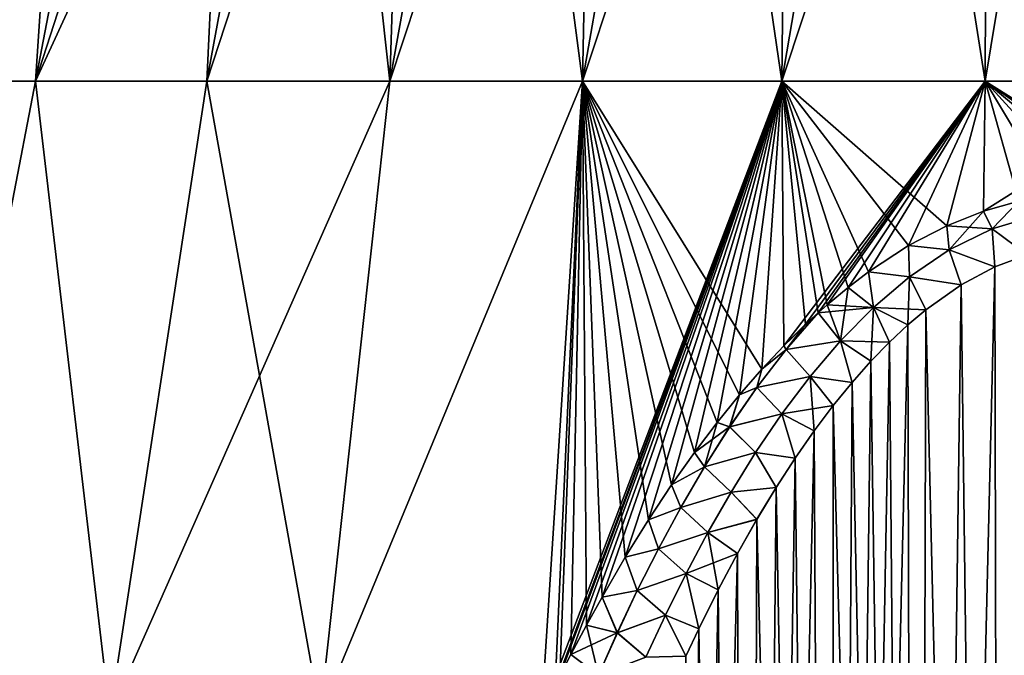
# Model space of a CAD drawing. Header units: metres. Extents: x -109 to 109, y -108 to 40.
# Tile 157 of 216: x 65.26 to 75.62, y -72.49 to -65.8. Entities that reach past the tile are written whole.
import ezdxf

# ---------------------------------------------------------------- set-up
doc = ezdxf.new("R2010")
doc.units = ezdxf.units.M
doc.layers.add('solid_K_24_42_18_000C86_XXX', color=7, linetype='CONTINUOUS')

msp = doc.modelspace()

# ---------------------------------------------------------------- linework, layer by layer
at = {"layer": 'solid_K_24_42_18_000C86_XXX'}
for points in [[(63.781166, -66.448959, -13.481174), (65.867188, -59.914131, -12.124364), (66.682922, -59.914131, -12.793825)], [(65.432236, -66.448959, -14.866587), (63.781166, -66.448959, -13.481174), (66.682922, -59.914131, -12.793825)], [(63.781166, -66.448959, -13.481174), (65.096977, -59.914131, -11.402987), (65.867188, -59.914131, -12.124364)], [(63.781166, -66.448959, 13.481174), (65.86718, -59.914131, 12.124363), (65.096977, -59.914131, 11.402986)], [(63.781166, -66.448959, 13.481174), (65.432236, -66.448959, 14.866587), (65.86718, -59.914131, 12.124363)], [(65.432236, -66.448959, -14.866587), (67.540703, -59.914131, -13.408504), (68.436852, -59.914131, -13.965764)], [(67.232979, -66.448959, -16.050953), (65.432236, -66.448959, -14.866587), (68.436852, -59.914131, -13.965764)], [(65.432236, -66.448959, -14.866587), (66.682922, -59.914131, -12.793825), (67.540703, -59.914131, -13.408504)], [(65.432236, -66.448959, 14.866587), (66.682922, -59.914131, 12.793825), (65.86718, -59.914131, 12.124363)], [(65.432236, -66.448959, 14.866587), (67.540703, -59.914131, 13.408504), (66.682922, -59.914131, 12.793825)], [(65.432236, -66.448959, 14.866587), (67.232979, -66.448959, 16.050953), (67.540703, -59.914131, 13.408504)], [(67.232979, -66.448959, -16.050953), (68.436852, -59.914131, -13.965764), (69.367523, -59.914131, -14.46322)], [(69.159042, -66.448959, -17.018257), (67.232979, -66.448959, -16.050953), (69.367523, -59.914131, -14.46322)], [(67.232979, -66.448959, 16.050953), (68.436852, -59.914131, 13.965764), (67.540703, -59.914131, 13.408504)], [(67.232979, -66.448959, 16.050953), (69.159042, -66.448959, 17.018257), (68.436852, -59.914131, 13.965764)], [(69.159042, -66.448959, 17.018257), (69.367523, -59.914131, 14.46322), (68.436852, -59.914131, 13.965764)], [(69.159042, -66.448959, -17.018257), (70.328735, -59.914131, -14.898741), (71.316376, -59.914131, -15.270462)], [(71.18438, -66.448959, -17.755419), (69.159042, -66.448959, -17.018257), (71.316376, -59.914131, -15.270462)], [(69.159042, -66.448959, -17.018257), (69.367523, -59.914131, -14.46322), (70.328735, -59.914131, -14.898741)], [(69.159042, -66.448959, 17.018257), (70.328735, -59.914131, 14.898741), (69.367523, -59.914131, 14.46322)], [(69.159042, -66.448959, 17.018257), (71.18438, -66.448959, 17.755419), (70.328735, -59.914131, 14.898741)], [(71.18438, -66.448959, 17.755419), (71.316376, -59.914131, 15.270462), (70.328735, -59.914131, 14.898741)], [(71.18438, -66.448959, -17.755419), (72.32621, -59.914131, -15.576793), (73.35392, -59.914131, -15.816422)], [(73.281593, -66.448959, -18.25247), (71.18438, -66.448959, -17.755419), (73.35392, -59.914131, -15.816422)], [(71.18438, -66.448959, -17.755419), (71.316376, -59.914131, -15.270462), (72.32621, -59.914131, -15.576793)], [(71.18438, -66.448959, 17.755419), (72.32621, -59.914131, 15.576793), (71.316376, -59.914131, 15.270462)], [(71.18438, -66.448959, 17.755419), (73.281593, -66.448959, 18.25247), (72.32621, -59.914131, 15.576793)], [(73.281593, -66.448959, 18.25247), (73.35392, -59.914131, 15.816422), (72.32621, -59.914131, 15.576793)], [(73.281593, -66.448959, -18.25247), (74.395103, -59.914131, -15.98832), (75.445297, -59.914131, -16.091755)], [(75.42234, -66.448959, -18.502687), (73.281593, -66.448959, -18.25247), (75.445297, -59.914131, -16.091755)], [(73.281593, -66.448959, -18.25247), (73.35392, -59.914131, -15.816422), (74.395103, -59.914131, -15.98832)], [(73.281593, -66.448959, 18.25247), (74.395103, -59.914131, 15.98832), (73.35392, -59.914131, 15.816422)], [(73.281593, -66.448959, 18.25247), (75.42234, -66.448959, 18.502687), (74.395103, -59.914131, 15.98832)], [(75.42234, -66.448959, 18.502687), (75.445297, -59.914131, 16.091755), (74.395103, -59.914131, 15.98832)], [(75.42234, -66.448959, -18.502687), (75.445297, -59.914131, -16.091755), (76.5, -59.914131, -16.126282)], [(77.57766, -66.448959, -18.502687), (75.42234, -66.448959, -18.502687), (76.5, -59.914131, -16.126282)], [(75.42234, -66.448959, 18.502687), (76.5, -59.914131, 16.126282), (75.445297, -59.914131, 16.091755)], [(75.42234, -66.448959, 18.502687), (77.57766, -66.448959, 18.502687), (76.5, -59.914131, 16.126282)], [(64.147537, -73.114449, -16.455627), (63.781166, -66.448959, -13.481174), (65.432236, -66.448959, -14.866587)], [(64.14772, -73.114449, 16.455765), (65.432236, -66.448959, 14.866587), (63.781166, -66.448959, 13.481174)], [(66.211884, -73.114449, -17.81925), (64.147537, -73.114449, -16.455627), (65.432236, -66.448959, -14.866587)], [(64.14772, -73.114449, 16.455765), (66.212021, -73.114449, 17.819326), (65.432236, -66.448959, 14.866587)], [(66.211884, -73.114449, -17.81925), (65.432236, -66.448959, -14.866587), (67.232979, -66.448959, -16.050953)], [(66.212021, -73.114449, 17.819326), (67.232979, -66.448959, 16.050953), (65.432236, -66.448959, 14.866587)], [(66.211884, -73.114449, -17.81925), (67.232979, -66.448959, -16.050953), (69.159042, -66.448959, -17.018257)], [(68.42498, -73.114449, -18.925247), (66.211884, -73.114449, -17.81925), (69.159042, -66.448959, -17.018257)], [(66.212021, -73.114449, 17.819326), (68.425049, -73.114449, 18.925276), (67.232979, -66.448959, 16.050953)], [(68.425049, -73.114449, 18.925276), (69.159042, -66.448959, 17.018257), (67.232979, -66.448959, 16.050953)], [(68.42498, -73.114449, -18.925247), (69.159042, -66.448959, -17.018257), (71.18438, -66.448959, -17.755419)], [(70.754135, -73.101585, -19.753729), (68.42498, -73.114449, -18.925247), (71.18438, -66.448959, -17.755419)], [(68.425049, -73.114449, 18.925276), (71.18438, -66.448959, 17.755419), (69.159042, -66.448959, 17.018257)], [(68.425049, -73.114449, 18.925276), (70.754135, -73.101585, 19.753729), (71.18438, -66.448959, 17.755419)], [(70.754135, -73.101585, -19.753729), (71.18438, -66.448959, -17.755419), (73.281593, -66.448959, -18.25247)], [(70.899536, -72.805962, -19.710169), (70.754135, -73.101585, -19.753729), (73.281593, -66.448959, -18.25247)], [(70.754135, -73.101585, 19.753729), (70.89946, -72.806122, 19.710192), (71.18438, -66.448959, 17.755419)], [(70.89946, -72.806122, 19.710192), (70.947601, -72.710411, 19.696037), (71.18438, -66.448959, 17.755419)], [(70.947601, -72.710411, -19.696037), (70.899536, -72.805962, -19.710169), (73.281593, -66.448959, -18.25247)], [(71.06369, -72.483795, -19.662399), (70.947601, -72.710411, -19.696037), (73.281593, -66.448959, -18.25247)], [(70.947601, -72.710411, 19.696037), (71.063606, -72.483948, 19.662422), (71.18438, -66.448959, 17.755419)], [(71.063606, -72.483948, 19.662422), (71.22757, -72.175011, 19.616465), (71.18438, -66.448959, 17.755419)], [(71.227654, -72.174858, -19.616442), (71.06369, -72.483795, -19.662399), (73.281593, -66.448959, -18.25247)], [(73.072525, -69.479836, 19.209618), (73.281593, -66.448959, 18.25247), (71.18438, -66.448959, 17.755419)], [(72.838211, -69.748985, 19.250654), (73.072525, -69.479836, 19.209618), (71.18438, -66.448959, 17.755419)], [(72.601669, -70.041557, 19.295248), (72.838211, -69.748985, 19.250654), (71.18438, -66.448959, 17.755419)], [(72.362717, -70.357613, 19.343174), (72.601669, -70.041557, 19.295248), (71.18438, -66.448959, 17.755419)], [(72.1222, -70.699066, 19.394979), (72.362717, -70.357613, 19.343174), (71.18438, -66.448959, 17.755419)], [(71.879776, -71.065498, 19.450232), (72.1222, -70.699066, 19.394979), (71.18438, -66.448959, 17.755419)], [(71.636124, -71.458778, 19.509413), (71.879776, -71.065498, 19.450232), (71.18438, -66.448959, 17.755419)], [(71.391357, -71.879295, 19.572409), (71.636124, -71.458778, 19.509413), (71.18438, -66.448959, 17.755419)], [(71.22757, -72.175011, 19.616465), (71.391357, -71.879295, 19.572409), (71.18438, -66.448959, 17.755419)], [(71.391441, -71.87915, -19.572388), (71.227654, -72.174858, -19.616442), (73.281593, -66.448959, -18.25247)], [(71.636208, -71.458641, -19.509392), (71.391441, -71.87915, -19.572388), (73.281593, -66.448959, -18.25247)], [(71.879852, -71.065376, -19.450212), (71.636208, -71.458641, -19.509392), (73.281593, -66.448959, -18.25247)], [(72.122284, -70.698952, -19.394962), (71.879852, -71.065376, -19.450212), (73.281593, -66.448959, -18.25247)], [(72.362793, -70.357506, -19.343159), (72.122284, -70.698952, -19.394962), (73.281593, -66.448959, -18.25247)], [(72.601746, -70.041458, -19.295235), (72.362793, -70.357506, -19.343159), (73.281593, -66.448959, -18.25247)], [(72.838287, -69.748901, -19.250641), (72.601746, -70.041458, -19.295235), (73.281593, -66.448959, -18.25247)], [(73.072594, -69.479759, -19.209606), (72.838287, -69.748901, -19.250641), (73.281593, -66.448959, -18.25247)], [(73.072525, -69.479836, 19.209618), (73.304169, -69.2332, 19.171974), (73.281593, -66.448959, 18.25247)], [(73.304237, -69.233131, -19.171963), (73.072594, -69.479759, -19.209606), (73.281593, -66.448959, -18.25247)], [(73.304237, -69.233131, -19.171963), (73.281593, -66.448959, -18.25247), (75.42234, -66.448959, -18.502687)], [(75.01841, -67.968979, 18.977913), (75.42234, -66.448959, 18.502687), (73.281593, -66.448959, 18.25247)], [(74.616341, -68.179192, 19.010242), (75.01841, -67.968979, 18.977913), (73.281593, -66.448959, 18.25247)], [(74.196068, -68.454781, 19.052649), (74.616341, -68.179192, 19.010242), (73.281593, -66.448959, 18.25247)], [(73.97908, -68.619301, 19.077869), (74.196068, -68.454781, 19.052649), (73.281593, -66.448959, 18.25247)], [(73.757996, -68.803772, 19.106249), (73.97908, -68.619301, 19.077869), (73.281593, -66.448959, 18.25247)], [(73.664879, -68.885956, 19.118813), (73.757996, -68.803772, 19.106249), (73.281593, -66.448959, 18.25247)], [(73.532555, -69.007759, 19.137411), (73.664879, -68.885956, 19.118813), (73.281593, -66.448959, 18.25247)], [(73.304169, -69.2332, 19.171974), (73.532555, -69.007759, 19.137411), (73.281593, -66.448959, 18.25247)], [(73.532616, -69.007706, -19.137402), (73.304237, -69.233131, -19.171963), (75.42234, -66.448959, -18.502687)], [(73.664886, -68.885948, -19.118811), (73.532616, -69.007706, -19.137402), (75.42234, -66.448959, -18.502687)], [(73.758041, -68.803726, -19.106243), (73.664886, -68.885948, -19.118811), (75.42234, -66.448959, -18.502687)], [(73.979118, -68.619278, -19.077866), (73.758041, -68.803726, -19.106243), (75.42234, -66.448959, -18.502687)], [(74.196098, -68.454765, -19.052645), (73.979118, -68.619278, -19.077866), (75.42234, -66.448959, -18.502687)], [(74.616371, -68.179176, -19.010241), (74.196098, -68.454765, -19.052645), (75.42234, -66.448959, -18.502687)], [(75.01844, -67.968956, -18.977909), (74.616371, -68.179176, -19.010241), (75.42234, -66.448959, -18.502687)], [(75.01841, -67.968979, 18.977913), (75.403694, -67.81562, 18.95435), (75.42234, -66.448959, 18.502687)], [(75.403732, -67.815613, -18.95435), (75.01844, -67.968956, -18.977909), (75.42234, -66.448959, -18.502687)], [(75.403694, -67.81562, 18.95435), (75.776321, -67.711311, 18.938322), (75.42234, -66.448959, 18.502687)], [(75.403732, -67.815613, -18.95435), (75.42234, -66.448959, -18.502687), (77.57766, -66.448959, -18.502687)], [(75.77636, -67.711296, -18.938318), (75.403732, -67.815613, -18.95435), (77.57766, -66.448959, -18.502687)], [(77.596268, -67.815613, 18.95435), (77.57766, -66.448959, 18.502687), (75.42234, -66.448959, 18.502687)], [(77.22364, -67.711296, 18.938318), (77.596268, -67.815613, 18.95435), (75.42234, -66.448959, 18.502687)], [(76.859734, -67.650574, 18.928953), (77.22364, -67.711296, 18.938318), (75.42234, -66.448959, 18.502687)], [(76.499985, -67.630646, 18.925873), (76.859734, -67.650574, 18.928953), (75.42234, -66.448959, 18.502687)], [(76.140228, -67.650574, 18.928951), (76.499985, -67.630646, 18.925873), (75.42234, -66.448959, 18.502687)], [(75.776321, -67.711311, 18.938322), (76.140228, -67.650574, 18.928951), (75.42234, -66.448959, 18.502687)], [(75.49688, -68.001076, 19.007999), (75.776321, -67.711311, 18.938322), (75.403694, -67.81562, 18.95435)], [(75.496887, -68.001114, -19.008007), (75.403732, -67.815613, -18.95435), (75.77636, -67.711296, -18.938318)], [(75.49688, -68.001076, 19.007999), (75.98745, -67.854355, 18.982574), (75.776321, -67.711311, 18.938322)], [(75.496887, -68.001114, -19.008007), (75.77636, -67.711296, -18.938318), (75.987434, -67.85437, -18.982578)], [(75.49688, -68.001076, 19.007999), (75.403694, -67.81562, 18.95435), (75.01841, -67.968979, 18.977913)], [(75.042038, -68.224792, -19.046524), (75.01844, -67.968956, -18.977909), (75.403732, -67.815613, -18.95435)], [(75.042038, -68.224792, -19.046524), (75.403732, -67.815613, -18.95435), (75.496887, -68.001114, -19.008007)], [(75.49688, -68.001076, 19.007999), (75.862671, -68.274651, 19.037741), (75.98745, -67.854355, 18.982574)], [(75.496887, -68.001114, -19.008007), (75.987434, -67.85437, -18.982578), (75.86293, -68.274567, -19.037727)], [(75.042023, -68.224754, 19.046515), (75.01841, -67.968979, 18.977913), (74.616341, -68.179192, 19.010242)], [(75.042038, -68.224792, -19.046524), (74.616371, -68.179176, -19.010241), (75.01844, -67.968956, -18.977909)], [(75.042023, -68.224754, 19.046515), (75.49688, -68.001076, 19.007999), (75.01841, -67.968979, 18.977913)], [(75.042023, -68.224754, 19.046515), (75.525085, -68.400703, 19.057285), (75.49688, -68.001076, 19.007999)], [(75.042038, -68.224792, -19.046524), (75.496887, -68.001114, -19.008007), (75.525345, -68.400597, -19.057268)], [(75.49688, -68.001076, 19.007999), (75.525085, -68.400703, 19.057285), (75.862671, -68.274651, 19.037741)], [(75.496887, -68.001114, -19.008007), (75.86293, -68.274567, -19.037727), (75.525345, -68.400597, -19.057268)], [(74.625862, -68.50592, 19.094536), (74.616341, -68.179192, 19.010242), (74.196068, -68.454781, 19.052649)], [(74.625893, -68.505981, -19.094547), (74.196098, -68.454765, -19.052645), (74.616371, -68.179176, -19.010241)], [(74.625862, -68.50592, 19.094536), (75.042023, -68.224754, 19.046515), (74.616341, -68.179192, 19.010242)], [(74.625893, -68.505981, -19.094547), (74.616371, -68.179176, -19.010241), (75.042038, -68.224792, -19.046524)], [(74.625862, -68.50592, 19.094536), (75.169701, -68.590988, 19.086748), (75.042023, -68.224754, 19.046515)], [(74.625893, -68.505981, -19.094547), (75.042038, -68.224792, -19.046524), (75.169937, -68.590843, -19.086725)], [(75.042023, -68.224754, 19.046515), (75.169701, -68.590988, 19.086748), (75.525085, -68.400703, 19.057285)], [(75.042038, -68.224792, -19.046524), (75.525345, -68.400597, -19.057268), (75.169937, -68.590843, -19.086725)], [(75.599472, -102.810677, -20.255026), (75.86293, -68.274567, -19.037727), (76.185623, -68.20356, -19.026711)], [(76.499825, -102.831833, -20.23321), (75.599472, -102.810677, -20.255026), (76.185623, -68.20356, -19.026711)], [(75.599808, -102.810699, 20.255009), (75.862671, -68.274651, 19.037741), (75.525085, -68.400703, 19.057285)], [(75.599472, -102.810677, -20.255026), (75.525345, -68.400597, -19.057268), (75.86293, -68.274567, -19.037727)], [(75.599808, -102.810699, 20.255009), (76.500175, -102.831833, 20.23321), (75.862671, -68.274651, 19.037741)], [(74.246376, -68.828781, 19.149183), (74.196068, -68.454781, 19.052649), (73.97908, -68.619301, 19.077869)], [(74.246429, -68.828842, -19.149195), (73.979118, -68.619278, -19.077866), (74.196098, -68.454765, -19.052645)], [(74.246376, -68.828781, 19.149183), (74.625862, -68.50592, 19.094536), (74.196068, -68.454781, 19.052649)], [(74.246429, -68.828842, -19.149195), (74.196098, -68.454765, -19.052645), (74.625893, -68.505981, -19.094547)], [(74.699715, -102.746971, -20.320557), (75.169937, -68.590843, -19.086725), (75.525345, -68.400597, -19.057268)], [(75.599472, -102.810677, -20.255026), (74.699715, -102.746971, -20.320557), (75.525345, -68.400597, -19.057268)], [(75.599808, -102.810699, 20.255009), (75.525085, -68.400703, 19.057285), (75.169701, -68.590988, 19.086748)], [(74.246376, -68.828781, 19.149183), (74.797798, -68.854019, 19.127394), (74.625862, -68.50592, 19.094536)], [(74.246429, -68.828842, -19.149195), (74.625893, -68.505981, -19.094547), (74.607101, -69.01445, -19.152147)], [(74.625893, -68.505981, -19.094547), (74.798035, -68.853828, -19.127365), (74.607101, -69.01445, -19.152147)], [(74.625862, -68.50592, 19.094536), (74.797798, -68.854019, 19.127394), (75.169701, -68.590988, 19.086748)], [(74.625893, -68.505981, -19.094547), (75.169937, -68.590843, -19.086725), (74.798035, -68.853828, -19.127365)], [(74.246376, -68.828781, 19.149183), (73.97908, -68.619301, 19.077869), (73.757996, -68.803772, 19.106249)], [(73.899033, -69.181953, -19.208414), (73.758041, -68.803726, -19.106243), (73.979118, -68.619278, -19.077866)], [(73.899033, -69.181953, -19.208414), (73.979118, -68.619278, -19.077866), (74.246429, -68.828842, -19.149195)], [(74.699715, -102.746971, -20.320557), (74.798035, -68.853828, -19.127365), (75.169937, -68.590843, -19.086725)], [(75.599808, -102.810699, 20.255009), (75.169701, -68.590988, 19.086748), (74.797798, -68.854019, 19.127394)], [(74.246376, -68.828781, 19.149183), (73.757996, -68.803772, 19.106249), (73.664879, -68.885956, 19.118813)], [(73.898972, -69.181885, 19.208403), (74.246376, -68.828781, 19.149183), (73.664879, -68.885956, 19.118813)], [(73.899033, -69.181953, -19.208414), (73.664886, -68.885948, -19.118811), (73.758041, -68.803726, -19.106243)], [(73.898972, -69.181885, 19.208403), (74.41375, -69.195549, 19.179989), (74.246376, -68.828781, 19.149183)], [(73.899033, -69.181953, -19.208414), (74.246429, -68.828842, -19.149195), (74.218857, -69.396339, -19.210836)], [(74.246429, -68.828842, -19.149195), (74.413994, -69.195305, -19.179951), (74.218857, -69.396339, -19.210836)], [(74.246376, -68.828781, 19.149183), (74.41375, -69.195549, 19.179989), (74.606857, -69.014671, 19.152182)], [(74.246376, -68.828781, 19.149183), (74.606857, -69.014671, 19.152182), (74.797798, -68.854019, 19.127394)], [(74.246429, -68.828842, -19.149195), (74.607101, -69.01445, -19.152147), (74.413994, -69.195305, -19.179951)], [(74.699997, -102.746994, 20.320528), (74.797798, -68.854019, 19.127394), (74.606857, -69.014671, 19.152182)], [(74.699715, -102.746971, -20.320557), (74.607101, -69.01445, -19.152147), (74.798035, -68.853828, -19.127365)], [(74.699997, -102.746994, 20.320528), (75.599808, -102.810699, 20.255009), (74.797798, -68.854019, 19.127394)], [(73.304169, -69.2332, 19.171974), (73.664879, -68.885956, 19.118813), (73.532555, -69.007759, 19.137411)], [(73.327805, -69.272659, 19.187803), (73.664879, -68.885956, 19.118813), (73.304169, -69.2332, 19.171974)], [(73.898972, -69.181885, 19.208403), (73.664879, -68.885956, 19.118813), (73.327805, -69.272659, 19.187803)], [(73.32782, -69.272659, -19.187807), (73.532616, -69.007706, -19.137402), (73.664886, -68.885948, -19.118811)], [(73.32782, -69.272659, -19.187807), (73.664886, -68.885948, -19.118811), (73.899033, -69.181953, -19.208414)], [(73.32782, -69.272659, -19.187807), (73.304237, -69.233131, -19.171963), (73.532616, -69.007706, -19.137402)], [(73.801582, -102.640305, -20.430058), (74.413994, -69.195305, -19.179951), (74.607101, -69.01445, -19.152147)], [(74.699715, -102.746971, -20.320557), (73.801582, -102.640305, -20.430058), (74.607101, -69.01445, -19.152147)], [(74.699997, -102.746994, 20.320528), (74.606857, -69.014671, 19.152182), (74.41375, -69.195549, 19.179989)], [(73.579216, -69.557587, 19.270828), (73.898972, -69.181885, 19.208403), (73.327805, -69.272659, 19.187803)], [(73.32782, -69.272659, -19.187807), (73.899033, -69.181953, -19.208414), (73.5793, -69.557655, -19.27084)], [(73.579216, -69.557587, 19.270828), (74.021889, -69.618805, 19.24489), (73.898972, -69.181885, 19.208403)], [(73.5793, -69.557655, -19.27084), (73.899033, -69.181953, -19.208414), (74.022133, -69.618523, -19.244846)], [(73.801582, -102.640305, -20.430058), (74.218857, -69.396339, -19.210836), (74.413994, -69.195305, -19.179951)], [(73.898972, -69.181885, 19.208403), (74.021889, -69.618805, 19.24489), (74.218613, -69.396606, 19.210876)], [(73.898972, -69.181885, 19.208403), (74.218613, -69.396606, 19.210876), (74.41375, -69.195549, 19.179989)], [(73.899033, -69.181953, -19.208414), (74.218857, -69.396339, -19.210836), (74.022133, -69.618523, -19.244846)], [(74.699997, -102.746994, 20.320528), (74.41375, -69.195549, 19.179989), (74.218613, -69.396606, 19.210876)], [(73.019424, -69.673134, 19.258472), (73.327805, -69.272659, 19.187803), (73.072525, -69.479836, 19.209618)], [(73.579216, -69.557587, 19.270828), (73.327805, -69.272659, 19.187803), (73.019424, -69.673134, 19.258472)], [(73.019455, -69.673141, -19.25848), (73.072594, -69.479759, -19.209606), (73.32782, -69.272659, -19.187807)], [(73.019455, -69.673141, -19.25848), (73.32782, -69.272659, -19.187807), (73.5793, -69.557655, -19.27084)], [(73.327805, -69.272659, 19.187803), (73.304169, -69.2332, 19.171974), (73.072525, -69.479836, 19.209618)], [(73.32782, -69.272659, -19.187807), (73.072594, -69.479759, -19.209606), (73.304237, -69.233131, -19.171963)], [(73.801582, -102.640305, -20.430058), (74.022133, -69.618523, -19.244846), (74.218857, -69.396339, -19.210836)], [(74.699997, -102.746994, 20.320528), (74.218613, -69.396606, 19.210876), (74.021889, -69.618805, 19.24489)], [(73.019424, -69.673134, 19.258472), (73.072525, -69.479836, 19.209618), (72.838211, -69.748985, 19.250654)], [(73.019455, -69.673141, -19.25848), (72.838287, -69.748901, -19.250641), (73.072594, -69.479759, -19.209606)], [(73.282997, -69.95034, 19.335495), (73.579216, -69.557587, 19.270828), (73.019424, -69.673134, 19.258472)], [(73.019455, -69.673141, -19.25848), (73.5793, -69.557655, -19.27084), (73.283096, -69.950424, -19.335506)], [(73.282997, -69.95034, 19.335495), (73.823753, -69.862259, 19.282072), (73.579216, -69.557587, 19.270828)], [(73.283096, -69.950424, -19.335506), (73.5793, -69.557655, -19.27084), (73.624649, -70.127441, -19.32243)], [(73.579216, -69.557587, 19.270828), (73.823753, -69.862259, 19.282072), (74.021889, -69.618805, 19.24489)], [(73.5793, -69.557655, -19.27084), (74.022133, -69.618523, -19.244846), (73.82399, -69.861954, -19.282026)], [(73.5793, -69.557655, -19.27084), (73.82399, -69.861954, -19.282026), (73.624649, -70.127441, -19.32243)], [(72.733894, -70.085258, 19.33037), (73.019424, -69.673134, 19.258472), (72.838211, -69.748985, 19.250654)], [(73.282997, -69.95034, 19.335495), (73.019424, -69.673134, 19.258472), (72.733894, -70.085258, 19.33037)], [(72.73394, -70.085274, -19.330381), (72.838287, -69.748901, -19.250641), (73.019455, -69.673141, -19.25848)], [(72.73394, -70.085274, -19.330381), (73.019455, -69.673141, -19.25848), (73.283096, -69.950424, -19.335506)], [(73.801582, -102.640305, -20.430058), (73.82399, -69.861954, -19.282026), (74.022133, -69.618523, -19.244846)], [(74.699997, -102.746994, 20.320528), (74.021889, -69.618805, 19.24489), (73.823753, -69.862259, 19.282072)], [(72.733894, -70.085258, 19.33037), (72.838211, -69.748985, 19.250654), (72.601669, -70.041557, 19.295248)], [(72.73394, -70.085274, -19.330381), (72.601746, -70.041458, -19.295235), (72.838287, -69.748901, -19.250641)], [(73.282997, -69.95034, 19.335495), (73.62442, -70.127762, 19.322477), (73.823753, -69.862259, 19.282072)], [(73.801819, -102.640335, 20.430023), (73.823753, -69.862259, 19.282072), (73.62442, -70.127762, 19.322477)], [(73.801582, -102.640305, -20.430058), (73.624649, -70.127441, -19.32243), (73.82399, -69.861954, -19.282026)], [(73.801819, -102.640335, 20.430023), (74.699997, -102.746994, 20.320528), (73.823753, -69.862259, 19.282072)], [(73.007088, -70.356506, 19.401764), (73.282997, -69.95034, 19.335495), (72.733894, -70.085258, 19.33037)], [(72.73394, -70.085274, -19.330381), (73.283096, -69.950424, -19.335506), (73.007202, -70.35659, -19.401773)], [(73.007088, -70.356506, 19.401764), (73.424049, -70.415619, 19.366138), (73.282997, -69.95034, 19.335495)], [(73.007202, -70.35659, -19.401773), (73.283096, -69.950424, -19.335506), (73.424271, -70.415283, -19.366087)], [(73.282997, -69.95034, 19.335495), (73.424049, -70.415619, 19.366138), (73.62442, -70.127762, 19.322477)], [(73.283096, -69.950424, -19.335506), (73.624649, -70.127441, -19.32243), (73.424271, -70.415283, -19.366087)], [(72.733894, -70.085258, 19.33037), (72.601669, -70.041557, 19.295248), (72.362717, -70.357613, 19.343174)], [(72.467827, -70.506592, 19.403051), (72.733894, -70.085258, 19.33037), (72.362717, -70.357613, 19.343174)], [(72.467896, -70.506622, -19.403065), (72.362793, -70.357506, -19.343159), (72.601746, -70.041458, -19.295235)], [(73.007088, -70.356506, 19.401764), (72.733894, -70.085258, 19.33037), (72.467827, -70.506592, 19.403051)], [(72.467896, -70.506622, -19.403065), (72.601746, -70.041458, -19.295235), (72.73394, -70.085274, -19.330381)], [(72.467896, -70.506622, -19.403065), (72.73394, -70.085274, -19.330381), (73.007202, -70.35659, -19.401773)], [(72.906021, -102.490112, -20.583942), (73.424271, -70.415283, -19.366087), (73.624649, -70.127441, -19.32243)], [(73.801582, -102.640305, -20.430058), (72.906021, -102.490112, -20.583942), (73.624649, -70.127441, -19.32243)], [(73.801819, -102.640335, 20.430023), (73.62442, -70.127762, 19.322477), (73.424049, -70.415619, 19.366138)], [(72.467827, -70.506592, 19.403051), (72.362717, -70.357613, 19.343174), (72.1222, -70.699066, 19.394979)], [(72.467896, -70.506622, -19.403065), (72.122284, -70.698952, -19.394962), (72.362793, -70.357506, -19.343159)], [(72.748718, -70.773308, 19.46916), (73.007088, -70.356506, 19.401764), (72.467827, -70.506592, 19.403051)], [(72.467896, -70.506622, -19.403065), (73.007202, -70.35659, -19.401773), (72.748848, -70.773399, -19.469168)], [(72.748718, -70.773308, 19.46916), (73.22274, -70.726509, 19.413111), (73.007088, -70.356506, 19.401764)], [(72.748848, -70.773399, -19.469168), (73.007202, -70.35659, -19.401773), (73.222961, -70.726166, -19.413057)], [(72.906021, -102.490112, -20.583942), (73.222961, -70.726166, -19.413057), (73.424271, -70.415283, -19.366087)], [(73.007088, -70.356506, 19.401764), (73.22274, -70.726509, 19.413111), (73.424049, -70.415619, 19.366138)], [(73.007202, -70.35659, -19.401773), (73.424271, -70.415283, -19.366087), (73.222961, -70.726166, -19.413057)], [(73.801819, -102.640335, 20.430023), (73.424049, -70.415619, 19.366138), (73.22274, -70.726509, 19.413111)], [(72.218521, -70.935318, 19.4762), (72.467827, -70.506592, 19.403051), (72.1222, -70.699066, 19.394979)], [(72.218605, -70.935349, -19.476217), (72.122284, -70.698952, -19.394962), (72.467896, -70.506622, -19.403065)], [(72.748718, -70.773308, 19.46916), (72.467827, -70.506592, 19.403051), (72.218521, -70.935318, 19.4762)], [(72.218605, -70.935349, -19.476217), (72.467896, -70.506622, -19.403065), (72.748848, -70.773399, -19.469168)], [(72.218521, -70.935318, 19.4762), (72.1222, -70.699066, 19.394979), (71.879776, -71.065498, 19.450232)], [(72.218605, -70.935349, -19.476217), (71.879852, -71.065376, -19.450212), (72.122284, -70.698952, -19.394962)], [(72.748718, -70.773308, 19.46916), (73.020645, -71.061111, 19.463436), (73.22274, -70.726509, 19.413111)], [(72.748848, -70.773399, -19.469168), (73.222961, -70.726166, -19.413057), (73.020859, -71.060745, -19.463381)], [(72.906021, -102.490112, -20.583942), (73.020859, -71.060745, -19.463381), (73.222961, -70.726166, -19.413057)], [(73.801819, -102.640335, 20.430023), (73.22274, -70.726509, 19.413111), (73.020645, -71.061111, 19.463436)], [(72.505684, -71.198769, 19.537342), (72.748718, -70.773308, 19.46916), (72.218521, -70.935318, 19.4762)], [(72.218605, -70.935349, -19.476217), (72.748848, -70.773399, -19.469168), (72.505836, -71.19886, -19.537348)], [(72.505684, -71.198769, 19.537342), (73.020645, -71.061111, 19.463436), (72.748718, -70.773308, 19.46916)], [(72.505836, -71.19886, -19.537348), (72.748848, -70.773399, -19.469168), (73.020859, -71.060745, -19.463381)], [(71.983932, -71.370224, 19.549591), (72.218521, -70.935318, 19.4762), (71.879776, -71.065498, 19.450232)], [(71.984032, -71.370262, -19.549612), (71.879852, -71.065376, -19.450212), (72.218605, -70.935349, -19.476217)], [(72.505684, -71.198769, 19.537342), (72.218521, -70.935318, 19.4762), (71.983932, -71.370224, 19.549591)], [(71.984032, -71.370262, -19.549612), (72.218605, -70.935349, -19.476217), (72.505836, -71.19886, -19.537348)], [(71.983932, -71.370224, 19.549591), (71.879776, -71.065498, 19.450232), (71.636124, -71.458778, 19.509413)], [(71.984032, -71.370262, -19.549612), (71.636208, -71.458641, -19.509392), (71.879852, -71.065376, -19.450212)], [(72.505684, -71.198769, 19.537342), (72.817818, -71.419891, 19.517162), (73.020645, -71.061111, 19.463436)], [(72.505836, -71.19886, -19.537348), (73.020859, -71.060745, -19.463381), (72.818024, -71.419518, -19.517107)], [(72.906212, -102.49015, 20.583906), (73.020645, -71.061111, 19.463436), (72.817818, -71.419891, 19.517162)], [(72.906021, -102.490112, -20.583942), (72.818024, -71.419518, -19.517107), (73.020859, -71.060745, -19.463381)], [(72.906212, -102.49015, 20.583906), (73.801819, -102.640335, 20.430023), (73.020645, -71.061111, 19.463436)], [(72.276237, -71.631432, 19.606058), (72.505684, -71.198769, 19.537342), (71.983932, -71.370224, 19.549591)], [(71.984032, -71.370262, -19.549612), (72.505836, -71.19886, -19.537348), (72.276398, -71.631531, -19.606062)], [(72.276237, -71.631432, 19.606058), (72.817818, -71.419891, 19.517162), (72.505684, -71.198769, 19.537342)], [(72.276398, -71.631531, -19.606062), (72.505836, -71.19886, -19.537348), (72.614594, -71.803673, -19.574287)], [(72.505836, -71.19886, -19.537348), (72.818024, -71.419518, -19.517107), (72.614594, -71.803673, -19.574287)], [(71.762215, -71.810234, 19.623055), (71.983932, -71.370224, 19.549591), (71.636124, -71.458778, 19.509413)], [(71.762329, -71.810272, -19.623075), (71.636208, -71.458641, -19.509392), (71.984032, -71.370262, -19.549612)], [(72.276237, -71.631432, 19.606058), (71.983932, -71.370224, 19.549591), (71.762215, -71.810234, 19.623055)], [(71.762329, -71.810272, -19.623075), (71.984032, -71.370262, -19.549612), (72.276398, -71.631531, -19.606062)], [(71.762215, -71.810234, 19.623055), (71.636124, -71.458778, 19.509413), (71.391357, -71.879295, 19.572409)], [(71.762329, -71.810272, -19.623075), (71.391441, -71.87915, -19.572388), (71.636208, -71.458641, -19.509392)], [(72.013756, -102.295151, -20.782845), (72.614594, -71.803673, -19.574287), (72.818024, -71.419518, -19.517107)], [(72.906021, -102.490112, -20.583942), (72.013756, -102.295151, -20.782845), (72.818024, -71.419518, -19.517107)], [(72.276237, -71.631432, 19.606058), (72.614395, -71.804054, 19.574345), (72.817818, -71.419891, 19.517162)], [(72.906212, -102.49015, 20.583906), (72.817818, -71.419891, 19.517162), (72.614395, -71.804054, 19.574345)], [(72.058807, -72.070084, 19.675102), (72.276237, -71.631432, 19.606058), (71.762215, -71.810234, 19.623055)], [(71.762329, -71.810272, -19.623075), (72.276398, -71.631531, -19.606062), (72.05899, -72.070183, -19.675104)], [(72.058807, -72.070084, 19.675102), (72.410416, -72.213799, 19.635021), (72.276237, -71.631432, 19.606058)], [(72.05899, -72.070183, -19.675104), (72.276398, -71.631531, -19.606062), (72.410606, -72.213409, -19.634964)], [(72.276237, -71.631432, 19.606058), (72.410416, -72.213799, 19.635021), (72.614395, -71.804054, 19.574345)], [(72.276398, -71.631531, -19.606062), (72.614594, -71.803673, -19.574287), (72.410606, -72.213409, -19.634964)], [(71.552055, -72.254646, 19.696457), (71.391357, -71.879295, 19.572409), (71.22757, -72.175011, 19.616465)], [(71.552177, -72.2547, -19.69648), (71.227654, -72.174858, -19.616442), (71.391441, -71.87915, -19.572388)], [(71.552055, -72.254646, 19.696457), (71.762215, -71.810234, 19.623055), (71.391357, -71.879295, 19.572409)], [(71.552177, -72.2547, -19.69648), (71.391441, -71.87915, -19.572388), (71.762329, -71.810272, -19.623075)], [(72.058807, -72.070084, 19.675102), (71.762215, -71.810234, 19.623055), (71.552055, -72.254646, 19.696457)], [(71.552177, -72.2547, -19.69648), (71.762329, -71.810272, -19.623075), (72.05899, -72.070183, -19.675104)], [(72.013756, -102.295151, -20.782845), (72.410606, -72.213409, -19.634964), (72.614594, -71.803673, -19.574287)], [(72.906212, -102.49015, 20.583906), (72.614395, -71.804054, 19.574345), (72.410416, -72.213799, 19.635021)], [(71.852257, -72.513908, 19.744326), (72.058807, -72.070084, 19.675102), (71.552055, -72.254646, 19.696457)], [(71.552177, -72.2547, -19.69648), (72.05899, -72.070183, -19.675104), (71.852448, -72.514008, -19.744326)], [(71.852257, -72.513908, 19.744326), (72.274208, -72.50222, 19.67745), (72.058807, -72.070084, 19.675102)], [(71.852448, -72.514008, -19.744326), (72.05899, -72.070183, -19.675104), (72.274391, -72.501823, -19.677391)], [(72.058807, -72.070084, 19.675102), (72.274208, -72.50222, 19.67745), (72.410416, -72.213799, 19.635021)], [(72.05899, -72.070183, -19.675104), (72.410606, -72.213409, -19.634964), (72.274391, -72.501823, -19.677391)], [(71.552055, -72.254646, 19.696457), (71.22757, -72.175011, 19.616465), (71.063606, -72.483948, 19.662422)], [(71.352394, -72.702911, -19.769722), (71.06369, -72.483795, -19.662399), (71.227654, -72.174858, -19.616442)], [(71.352394, -72.702911, -19.769722), (71.227654, -72.174858, -19.616442), (71.552177, -72.2547, -19.69648)], [(71.352249, -72.702858, 19.769697), (71.552055, -72.254646, 19.696457), (71.063606, -72.483948, 19.662422)], [(71.852257, -72.513908, 19.744326), (71.552055, -72.254646, 19.696457), (71.352249, -72.702858, 19.769697)], [(71.352394, -72.702911, -19.769722), (71.552177, -72.2547, -19.69648), (71.852448, -72.514008, -19.744326)], [(72.013756, -102.295151, -20.782845), (72.274391, -72.501823, -19.677391), (72.410606, -72.213409, -19.634964)], [(72.906212, -102.49015, 20.583906), (72.410416, -72.213799, 19.635021), (72.274208, -72.50222, 19.67745)], [(71.352394, -72.702911, -19.769722), (70.947601, -72.710411, -19.696037), (71.06369, -72.483795, -19.662399)], [(71.352249, -72.702858, 19.769697), (71.063606, -72.483948, 19.662422), (70.947601, -72.710411, 19.696037)]]:
    msp.add_3dface(points, dxfattribs=at)

doc.saveas('drawing.dxf')
